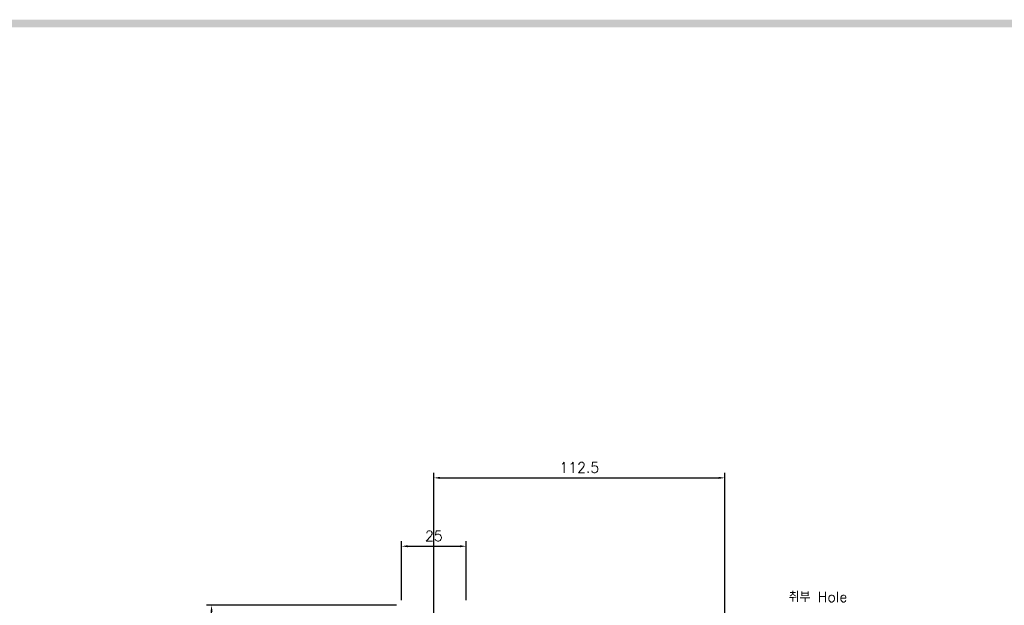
# Model space of a CAD drawing. Extents: x -2268 to 2710, y -907 to 1780.
# Tile 8 of 24: x -1886 to -1505, y 1543 to 1769. Entities that reach past the tile are written whole.
import ezdxf

# ---------------------------------------------------------------- set-up
doc = ezdxf.new("R2010")
doc.units = 0
doc.header["$LTSCALE"] = 3
doc.header["$MEASUREMENT"] = 0
doc.layers.get('Defpoints').update_dxf_attribs({"linetype": 'CONTINUOUS'})
doc.layers.add('di', color=3, linetype='CONTINUOUS')
doc.layers.add('dwg', color=7, linetype='CONTINUOUS')
doc.styles.add('KIM', font='ROMANS.shx', dxfattribs={"height": 5, "bigfont": 'GSG1.shx'})
doc.styles.get("Standard").update_dxf_attribs({"font": 'romans.shx', "height": 4, "bigfont": 'ghs.shx'})
doc.dimstyles.new('STANDARD$0', dxfattribs={"dimtxt": 5, "dimasz": 5, "dimexe": 1, "dimexo": 2, "dimgap": 2, "dimtad": 1, "dimdec": 4, "dimzin": 12, "dimdsep": 46, "dimtxsty": 'KIM', "dimcen": -1, "dimdle": 0.1, "dimadec": 0, "dimazin": 0, "dimtfac": 1, "dimtdec": 4, "dimtmove": 0, "dimatfit": 3, "dimfxl": 0, "dimtolj": 1, "dimtzin": 0, "dimarcsym": 0})

# ---------------------------------------------------------------- blocks, each defined once
blk = doc.blocks.new('*D79')
at = {"layer": 'Defpoints', "color": 0}
for p in [(-1811.44, 1542.68), (-1737.99, 1542.68), (-1735.96, 1501.48)]:
    blk.add_point(p, dxfattribs=at)
at = {"layer": 'di'}
for p, q in [((-1739.99, 1542.68), (-1813.44, 1542.68)), ((-1811.44, 1503.88), (-1811.44, 1540.28)), ((-1737.96, 1501.48), (-1813.44, 1501.48))]:
    blk.add_line(p, q, dxfattribs=at)
for points in [[(-1811.84, 1540.28), (-1811.04, 1540.28), (-1811.44, 1542.68)], [(-1811.84, 1503.88), (-1811.04, 1503.88), (-1811.44, 1501.48)]]:
    blk.add_solid(points, dxfattribs=at)
at = {"layer": 'di', "insert": (-1815.44, 1522.08), "char_height": 4, "attachment_point": 5, "rotation": 90}
blk.add_mtext('\\A1;41.2', dxfattribs=at)
blk = doc.blocks.new('*D69')
at = {"layer": 'Defpoints', "color": 0}
for p in [(-1712.99, 1565.51), (-1737.99, 1542.68), (-1712.99, 1542.68)]:
    blk.add_point(p, dxfattribs=at)
at = {"layer": 'di'}
for p, q in [((-1737.99, 1544.68), (-1737.99, 1567.51)), ((-1735.59, 1565.51), (-1715.39, 1565.51)), ((-1712.99, 1544.68), (-1712.99, 1567.51))]:
    blk.add_line(p, q, dxfattribs=at)
for points in [[(-1735.59, 1565.91), (-1735.59, 1565.11), (-1737.99, 1565.51)], [(-1715.39, 1565.91), (-1715.39, 1565.11), (-1712.99, 1565.51)]]:
    blk.add_solid(points, dxfattribs=at)
at = {"layer": 'di', "insert": (-1725.49, 1569.51), "char_height": 4, "attachment_point": 5}
blk.add_mtext('\\A1;25', dxfattribs=at)
blk = doc.blocks.new('*D82')
at = {"layer": 'Defpoints', "color": 0}
for p in [(-1612.99, 1591.96), (-1725.49, 1537.18), (-1612.99, 1537.18)]:
    blk.add_point(p, dxfattribs=at)
at = {"layer": 'di'}
for p, q in [((-1725.49, 1539.18), (-1725.49, 1593.96)), ((-1723.09, 1591.96), (-1615.39, 1591.96)), ((-1612.99, 1539.18), (-1612.99, 1593.96))]:
    blk.add_line(p, q, dxfattribs=at)
for points in [[(-1723.09, 1592.36), (-1723.09, 1591.56), (-1725.49, 1591.96)], [(-1615.39, 1592.36), (-1615.39, 1591.56), (-1612.99, 1591.96)]]:
    blk.add_solid(points, dxfattribs=at)
at = {"layer": 'di', "insert": (-1669.24, 1595.96), "char_height": 4, "attachment_point": 5}
blk.add_mtext('\\A1;112.5', dxfattribs=at)

msp = doc.modelspace()

# ---------------------------------------------------------------- linework, layer by layer
at = {"layer": 'dwg'}
msp.add_trace([(-2242.565, 1769.075), (-2239.565, 1766.075), (205.435, 1769.075), (202.435, 1766.075)], dxfattribs=at)

# ---------------------------------------------------------------- texts
at = {"layer": 'di', "insert": (-1588.314, 1543.943), "char_height": 4, "attachment_point": 7}
msp.add_mtext('취부 Hole', dxfattribs=at)

# ---------------------------------------------------------------- dimensions: what is measured, and where the dimension line sits
at = {"layer": 'di'}
for base, p1, p2, picture, middle in [((-1612.989, 1591.955), (-1725.489, 1537.184), (-1612.989, 1537.184), '*D82', (-1669.239, 1591.955)), ((-1712.989, 1565.508), (-1737.989, 1542.684), (-1712.989, 1542.684), '*D69', (-1725.489, 1565.508))]:
    dim = msp.add_linear_dim(base=base, p1=p1, p2=p2, dimstyle='STANDARD$0', override={"dimtxt": 4, "dimasz": 2.4, "dimexe": 2, "dimdec": 2, "dimzin": 8, "dimtxsty": 'Standard', "dimcen": 0, "dimdle": 0, "dimclrd": 256, "dimclre": 256, "dimclrt": 256, "dimadec": 2, "dimazin": 2, "dimtfac": 0.6, "dimtdec": 2, "dimtzin": 8, "dimlwd": 65535, "dimlwe": 65535}, dxfattribs=at)
    dim.commit()
    dim.dimension.update_dxf_attribs({"geometry": picture, "text_midpoint": middle, "dimtype": 160})
dim = msp.add_linear_dim(base=(-1811.438, 1542.684), p1=(-1735.963, 1501.484), p2=(-1737.989, 1542.684), angle=90, dimstyle='STANDARD$0', override={"dimtxt": 4, "dimasz": 2.4, "dimexe": 2, "dimdec": 2, "dimzin": 8, "dimtxsty": 'Standard', "dimcen": 0, "dimdle": 0, "dimclrd": 256, "dimclre": 256, "dimclrt": 256, "dimadec": 2, "dimazin": 2, "dimtfac": 0.6, "dimtdec": 2, "dimtzin": 8, "dimlwd": 65535, "dimlwe": 65535}, dxfattribs=at)
dim.commit()
dim.dimension.update_dxf_attribs({"geometry": '*D79', "text_midpoint": (-1811.438, 1522.084), "dimtype": 160})

doc.saveas('drawing.dxf')
